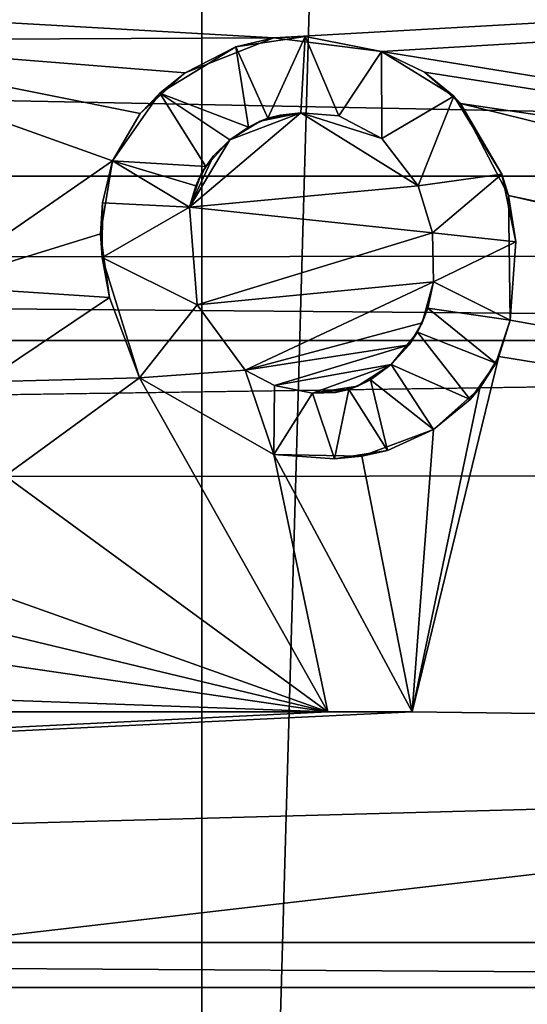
# Model space of a CAD drawing. Extents: x -3 to 104, y -79 to 161.
# Tile 154 of 203: x 59.86 to 61.56, y 92.37 to 95.67. Entities that reach past the tile are written whole.
import ezdxf

# ---------------------------------------------------------------- set-up
doc = ezdxf.new("R2010")
doc.units = 0
doc.header["$MEASUREMENT"] = 0

msp = doc.modelspace()

# ---------------------------------------------------------------- linework, layer by layer
for points in [[(61.810001, 130, -10.3), (58.099998, 0, -10.3), (58.099998, 130, -10.3)], [(61.810001, 0, -10.3), (58.099998, 0, -10.3), (61.810001, 130, -10.3)], [(80.207298, 83.608299, 18.9), (98.300003, 129.649994, 18.9), (40.9254, 118.957001, 18.9)], [(98.300003, 129.649994, 17.299999), (74.475899, 72.517403, 17.299999), (60.471001, 126.727997, 17.299999)], [(39.471001, 29.076, 0.1), (39.238899, 116.759003, 0.1), (60.471001, 126.727997, 0.1)], [(39.471001, 29.076, 0.1), (60.471001, 126.727997, 0.1), (60.471001, 19.228001, 0.1)], [(60.471001, 126.727997, 17.299999), (74.475899, 72.517403, 17.299999), (73.696999, 72.517403, 17.299999)], [(60.471001, 126.727997, 17.299999), (73.696999, 72.517403, 17.299999), (72.9953, 72.179497, 17.299999)], [(60.471001, 19.228001, 17.299999), (60.471001, 126.727997, 17.299999), (72.336403, 70.811302, 17.299999)], [(72.336403, 70.811302, 17.299999), (60.471001, 126.727997, 17.299999), (72.509804, 71.570602, 17.299999)], [(72.509804, 71.570602, 17.299999), (60.471001, 126.727997, 17.299999), (72.9953, 72.179497, 17.299999)], [(60.471001, 126.727997, 17.299999), (60.471001, 19.228001, 17.299999), (60.471001, 19.228001, 0.1)], [(60.471001, 126.727997, 17.299999), (60.471001, 19.228001, 0.1), (60.471001, 126.727997, 0.1)], [(39.528702, 112.523003), (39.528702, 23.4326), (96.9217, 124.593002)], [(39.528702, 23.4326), (96.9217, 5.4074), (96.9217, 124.593002)], [(5.1713, 6.7213, -72.699997), (95.428703, 123.278999, -72.699997), (5.1713, 123.278999, -72.699997)], [(5.1713, 6.7213, -72.699997), (95.428703, 6.7213, -72.699997), (95.428703, 123.278999, -72.699997)], [(40.428501, 117.757004, 18.9), (80.207298, 83.608299, 18.9), (40.9254, 118.957001, 18.9)], [(39.471001, 116.879997, 18.9), (80.207298, 83.608299, 18.9), (40.428501, 117.757004, 18.9)], [(72.9953, 72.179497, 18.9), (39.471001, 116.879997, 18.9), (38.997101, 116.658997, 18.9)], [(72.9953, 72.179497, 18.9), (80.207298, 83.608299, 18.9), (39.471001, 116.879997, 18.9)], [(72.509804, 71.570602, 18.9), (38.997101, 116.658997, 18.9), (38.492001, 116.524002, 18.9)], [(72.9953, 72.179497, 18.9), (38.997101, 116.658997, 18.9), (72.509804, 71.570602, 18.9)], [(72.509804, 71.570602, 18.9), (38.492001, 116.524002, 18.9), (10.3364, 88.811302, 18.9)], [(59.040298, 95.600899, -74.699997), (39.799999, 96.800003, -74.699997), (60.7122, 95.608299, -74.699997)], [(60.7122, 95.608299, -74.699997), (39.799999, 96.800003, -74.699997), (81.800003, 96.800003, -74.699997)], [(61.073799, 95.562302, -74.699997), (60.7122, 95.608299, -74.699997), (81.800003, 96.800003, -74.699997)], [(70.724998, 94, -74.699997), (61.073799, 95.562302, -74.699997), (81.800003, 96.800003, -74.699997)], [(6.7864, 96.465401, 54.137001), (72.386398, 96.465401, 54.137001), (72.386398, 95.145103, 55.966702)], [(6.7864, 95.145103, 55.966702), (6.7864, 96.465401, 54.137001), (72.386398, 95.145103, 55.966702)], [(79.628998, 94.898003, 67.598701), (57.206299, 96.148697, 66.804199), (43.787899, 94.854897, 68.343597)], [(79.6185, 95.531601, 67.352898), (57.206299, 96.148697, 66.804199), (79.628998, 94.898003, 67.598701)], [(79.5989, 95.9916, 66.852798), (57.206299, 96.148697, 66.804199), (79.6185, 95.531601, 67.352898)], [(60.4161, 95.490799, -74.699997), (59.040298, 95.600899, -74.699997), (60.7122, 95.608299, -74.699997)], [(60.264999, 95.354301, -74.699997), (59.040298, 95.600899, -74.699997), (60.4161, 95.490799, -74.699997)], [(60.1726, 95.195602, -74.699997), (59.040298, 95.600899, -74.699997), (60.264999, 95.354301, -74.699997)], [(60.1726, 95.195602, -74.699997), (59.567501, 94.777496, -74.699997), (59.040298, 95.600899, -74.699997)], [(60.4161, 95.490799, -74.699997), (60.7122, 95.608299, -74.699997), (60.585701, 95.577797, -74.5)], [(60.585701, 95.577797, -74.5), (60.7122, 95.608299, -74.699997), (60.817501, 95.613197, -74.5)], [(60.585701, 95.577797, -74.5), (60.817501, 95.613197, -74.5), (60.692699, 95.338799, -74.5)], [(60.817501, 95.613197, -74.5), (60.8036, 95.356598, -74.5), (60.692699, 95.338799, -74.5)], [(60.7122, 95.608299, -74.699997), (61.073799, 95.562302, -74.699997), (60.817501, 95.613197, -74.5)], [(60.817501, 95.613197, -74.5), (60.929798, 95.346603, -74.5), (60.8036, 95.356598, -74.5)], [(60.817501, 95.613197, -74.5), (61.073799, 95.562302, -74.699997), (61.073799, 95.562302, -74.5)], [(60.817501, 95.613197, -74.5), (61.073799, 95.562302, -74.5), (60.929798, 95.346603, -74.5)], [(60.330502, 95.423203, -74.5), (60.4161, 95.490799, -74.699997), (60.585701, 95.577797, -74.5)], [(60.330502, 95.423203, -74.5), (60.585701, 95.577797, -74.5), (60.627499, 95.309402, -74.5)], [(60.585701, 95.577797, -74.5), (60.692699, 95.338799, -74.5), (60.627499, 95.309402, -74.5)], [(61.073799, 95.562302, -74.5), (61.074902, 95.270798, -74.5), (60.929798, 95.346603, -74.5)], [(61.216801, 95.493103, -74.699997), (61.073799, 95.562302, -74.699997), (70.724998, 94, -74.699997)], [(61.073799, 95.562302, -74.699997), (61.216801, 95.493103, -74.699997), (61.073799, 95.562302, -74.5)], [(61.073799, 95.562302, -74.5), (61.216801, 95.493103, -74.699997), (61.315102, 95.4123, -74.5)], [(61.073799, 95.562302, -74.5), (61.315102, 95.4123, -74.5), (61.074902, 95.270798, -74.5)], [(60.264999, 95.354301, -74.699997), (60.4161, 95.490799, -74.699997), (60.330502, 95.423203, -74.5)], [(61.337399, 95.388603, -74.699997), (61.216801, 95.493103, -74.699997), (70.724998, 94, -74.699997)], [(61.216801, 95.493103, -74.699997), (61.337399, 95.388603, -74.699997), (61.315102, 95.4123, -74.5)], [(60.1726, 95.195602, -74.5), (60.264999, 95.354301, -74.699997), (60.330502, 95.423203, -74.5)], [(60.330502, 95.423203, -74.5), (60.484699, 95.177299, -74.5), (60.1726, 95.195602, -74.5)], [(60.330502, 95.423203, -74.5), (60.627499, 95.309402, -74.5), (60.5653, 95.266098, -74.5)], [(60.330502, 95.423203, -74.5), (60.5653, 95.266098, -74.5), (60.484699, 95.177299, -74.5)], [(61.074902, 95.270798, -74.5), (61.315102, 95.4123, -74.5), (61.195702, 95.111702, -74.5)], [(61.315102, 95.4123, -74.5), (61.476799, 95.151199, -74.5), (61.195702, 95.111702, -74.5)], [(61.337399, 95.388603, -74.699997), (61.476799, 95.151199, -74.5), (61.315102, 95.4123, -74.5)], [(69.571297, 93.360397, -74.699997), (61.337399, 95.388603, -74.699997), (70.724998, 94, -74.699997)], [(69.571297, 93.360397, -74.699997), (61.498501, 95.079697, -74.699997), (61.337399, 95.388603, -74.699997)], [(61.337399, 95.388603, -74.699997), (61.498501, 95.079697, -74.699997), (61.476799, 95.151199, -74.5)], [(60.1726, 95.195602, -74.699997), (60.264999, 95.354301, -74.699997), (60.1726, 95.195602, -74.5)], [(61.195702, 95.111702, -74.699997), (60.430199, 95.0411, -74.699997), (60.8036, 95.356598, -74.699997)], [(60.8036, 95.356598, -74.699997), (60.430199, 95.0411, -74.699997), (60.5653, 95.266098, -74.699997)], [(60.8036, 95.356598, -74.699997), (60.5653, 95.266098, -74.699997), (60.666302, 95.328697, -74.699997)], [(60.692699, 95.338799, -74.5), (60.666302, 95.328697, -74.699997), (60.627499, 95.309402, -74.5)], [(60.8036, 95.356598, -74.699997), (60.666302, 95.328697, -74.699997), (60.733299, 95.349602, -74.699997)], [(60.733299, 95.349602, -74.699997), (60.666302, 95.328697, -74.699997), (60.692699, 95.338799, -74.5)], [(60.8036, 95.356598, -74.5), (60.733299, 95.349602, -74.699997), (60.692699, 95.338799, -74.5)], [(60.8036, 95.356598, -74.699997), (60.733299, 95.349602, -74.699997), (60.8036, 95.356598, -74.5)], [(61.074902, 95.270798, -74.699997), (60.8036, 95.356598, -74.699997), (60.929798, 95.346603, -74.699997)], [(61.195702, 95.111702, -74.699997), (60.8036, 95.356598, -74.699997), (61.074902, 95.270798, -74.699997)], [(60.929798, 95.346603, -74.5), (60.929798, 95.346603, -74.699997), (60.8036, 95.356598, -74.5)], [(60.929798, 95.346603, -74.699997), (60.8036, 95.356598, -74.699997), (60.8036, 95.356598, -74.5)], [(61.074902, 95.270798, -74.5), (60.929798, 95.346603, -74.699997), (60.929798, 95.346603, -74.5)], [(61.074902, 95.270798, -74.699997), (60.929798, 95.346603, -74.699997), (61.074902, 95.270798, -74.5)], [(60.666302, 95.328697, -74.699997), (60.5653, 95.266098, -74.699997), (60.627499, 95.309402, -74.5)], [(60.627499, 95.309402, -74.5), (60.5653, 95.266098, -74.699997), (60.5653, 95.266098, -74.5)], [(61.195702, 95.111702, -74.5), (61.195702, 95.111702, -74.699997), (61.074902, 95.270798, -74.5)], [(61.195702, 95.111702, -74.699997), (61.074902, 95.270798, -74.699997), (61.074902, 95.270798, -74.5)], [(60.5653, 95.266098, -74.699997), (60.430199, 95.0411, -74.699997), (60.511002, 95.212799, -74.699997)], [(60.5653, 95.266098, -74.5), (60.511002, 95.212799, -74.699997), (60.484699, 95.177299, -74.5)], [(60.5653, 95.266098, -74.699997), (60.511002, 95.212799, -74.699997), (60.5653, 95.266098, -74.5)], [(60.511002, 95.212799, -74.699997), (60.430199, 95.0411, -74.699997), (60.4697, 95.152298, -74.699997)], [(60.511002, 95.212799, -74.699997), (60.4697, 95.152298, -74.699997), (60.484699, 95.177299, -74.5)], [(60.1325, 94.951202, -74.699997), (59.567501, 94.777496, -74.699997), (60.1726, 95.195602, -74.699997)], [(60.1325, 94.951202, -74.699997), (60.1726, 95.195602, -74.699997), (60.138599, 95.055397, -74.5)], [(60.138599, 95.055397, -74.5), (60.1726, 95.195602, -74.699997), (60.1726, 95.195602, -74.5)], [(60.1726, 95.195602, -74.5), (60.430199, 95.0411, -74.5), (60.138599, 95.055397, -74.5)], [(60.1726, 95.195602, -74.5), (60.484699, 95.177299, -74.5), (60.451, 95.112701, -74.5)], [(60.1726, 95.195602, -74.5), (60.451, 95.112701, -74.5), (60.430199, 95.0411, -74.5)], [(60.484699, 95.177299, -74.5), (60.4697, 95.152298, -74.699997), (60.451, 95.112701, -74.5)], [(6.7864, 95.145103, 55.966702), (72.386398, 95.145103, 55.966702), (72.386398, 94.594002, 58.154598)], [(6.7864, 94.594002, 58.154598), (6.7864, 95.145103, 55.966702), (72.386398, 94.594002, 58.154598)], [(60.4697, 95.152298, -74.699997), (60.430199, 95.0411, -74.699997), (60.451, 95.112701, -74.5)], [(61.195702, 95.111702, -74.5), (61.476799, 95.151199, -74.5), (61.244099, 94.955002, -74.5)], [(61.244099, 94.955002, -74.5), (61.476799, 95.151199, -74.5), (61.522701, 94.924004, -74.5)], [(61.476799, 95.151199, -74.5), (61.498501, 95.079697, -74.699997), (61.522701, 94.924004, -74.5)], [(60.451, 95.112701, -74.5), (60.430199, 95.0411, -74.699997), (60.430199, 95.0411, -74.5)], [(61.244099, 94.955002, -74.699997), (60.430199, 95.0411, -74.699997), (61.195702, 95.111702, -74.699997)], [(61.244099, 94.955002, -74.5), (61.195702, 95.111702, -74.699997), (61.195702, 95.111702, -74.5)], [(61.244099, 94.955002, -74.699997), (61.195702, 95.111702, -74.699997), (61.244099, 94.955002, -74.5)], [(69.485199, 93.237503, -74.699997), (61.498501, 95.079697, -74.699997), (69.571297, 93.360397, -74.699997)], [(69.485199, 93.237503, -74.699997), (61.504501, 94.661697, -74.699997), (61.498501, 95.079697, -74.699997)], [(61.498501, 95.079697, -74.699997), (61.504501, 94.661697, -74.699997), (61.522701, 94.924004, -74.5)], [(60.1376, 94.872101, -74.5), (60.1325, 94.951202, -74.699997), (60.138599, 95.055397, -74.5)], [(60.138599, 95.055397, -74.5), (60.430199, 95.0411, -74.5), (60.1376, 94.872101, -74.5)], [(60.1376, 94.872101, -74.5), (60.430199, 95.0411, -74.5), (60.4561, 94.712997, -74.5)], [(61.244099, 94.955002, -74.699997), (60.4561, 94.712997, -74.699997), (60.430199, 95.0411, -74.699997)], [(60.430199, 95.0411, -74.699997), (60.4561, 94.712997, -74.5), (60.430199, 95.0411, -74.5)], [(60.430199, 95.0411, -74.699997), (60.4561, 94.712997, -74.699997), (60.4561, 94.712997, -74.5)], [(60.162701, 94.7379, -74.699997), (59.567501, 94.777496, -74.699997), (60.1325, 94.951202, -74.699997)], [(60.162701, 94.7379, -74.699997), (60.1325, 94.951202, -74.699997), (60.1376, 94.872101, -74.5)], [(61.247501, 94.790199, -74.699997), (60.4561, 94.712997, -74.699997), (61.244099, 94.955002, -74.699997)], [(61.244099, 94.955002, -74.5), (61.522701, 94.924004, -74.5), (61.247501, 94.790199, -74.5)], [(61.247501, 94.790199, -74.699997), (61.244099, 94.955002, -74.699997), (61.247501, 94.790199, -74.5)], [(61.247501, 94.790199, -74.5), (61.244099, 94.955002, -74.699997), (61.244099, 94.955002, -74.5)], [(61.247501, 94.790199, -74.5), (61.522701, 94.924004, -74.5), (61.504501, 94.661697, -74.5)], [(61.522701, 94.924004, -74.5), (61.504501, 94.661697, -74.699997), (61.504501, 94.661697, -74.5)], [(43.787899, 94.854897, 68.343597), (56.8284, 92.251999, 68.570602), (79.628998, 94.898003, 67.598701)], [(56.8284, 92.251999, 68.570602), (74.2976, 92.252098, 68.1493), (79.628998, 94.898003, 67.598701)], [(60.2631, 94.468697, -74.5), (60.162701, 94.7379, -74.699997), (60.1376, 94.872101, -74.5)], [(60.1376, 94.872101, -74.5), (60.4561, 94.712997, -74.5), (60.2631, 94.468697, -74.5)], [(60.162701, 94.7379, -74.699997), (59.741299, 94.455399, -74.699997), (59.567501, 94.777496, -74.699997)], [(61.247501, 94.790199, -74.699997), (60.6166, 94.494003, -74.699997), (60.4561, 94.712997, -74.699997)], [(61.209801, 94.652802, -74.699997), (60.6166, 94.494003, -74.699997), (61.247501, 94.790199, -74.699997)], [(61.209801, 94.652802, -74.699997), (61.247501, 94.790199, -74.699997), (61.2286, 94.701698, -74.5)], [(61.247501, 94.790199, -74.5), (61.504501, 94.661697, -74.5), (61.2286, 94.701698, -74.5)], [(61.2286, 94.701698, -74.5), (61.247501, 94.790199, -74.699997), (61.247501, 94.790199, -74.5)], [(60.2631, 94.468697, -74.699997), (59.741299, 94.455399, -74.699997), (60.162701, 94.7379, -74.699997)], [(60.2631, 94.468697, -74.699997), (60.162701, 94.7379, -74.699997), (60.2631, 94.468697, -74.5)], [(60.4561, 94.712997, -74.5), (60.6166, 94.494003, -74.5), (60.2631, 94.468697, -74.5)], [(60.4561, 94.712997, -74.699997), (60.6166, 94.494003, -74.699997), (60.4561, 94.712997, -74.5)], [(60.4561, 94.712997, -74.5), (60.6166, 94.494003, -74.699997), (60.6166, 94.494003, -74.5)], [(61.2286, 94.701698, -74.5), (61.4561, 94.517998, -74.5), (61.194, 94.622101, -74.5)], [(61.194, 94.622101, -74.5), (61.209801, 94.652802, -74.699997), (61.2286, 94.701698, -74.5)], [(61.2286, 94.701698, -74.5), (61.504501, 94.661697, -74.5), (61.4561, 94.517998, -74.5)], [(61.165699, 94.578598, -74.699997), (60.6166, 94.494003, -74.699997), (61.209801, 94.652802, -74.699997)], [(61.165699, 94.578598, -74.699997), (61.209801, 94.652802, -74.699997), (61.194, 94.622101, -74.5)], [(61.504501, 94.661697, -74.5), (61.466801, 94.540398, -74.699997), (61.4561, 94.517998, -74.5)], [(69.485199, 93.237503, -74.699997), (61.466801, 94.540398, -74.699997), (61.504501, 94.661697, -74.699997)], [(61.504501, 94.661697, -74.699997), (61.466801, 94.540398, -74.699997), (61.504501, 94.661697, -74.5)], [(61.194, 94.622101, -74.5), (61.3703, 94.395699, -74.5), (61.105801, 94.513298, -74.5)], [(61.105801, 94.513298, -74.5), (61.165699, 94.578598, -74.699997), (61.194, 94.622101, -74.5)], [(61.194, 94.622101, -74.5), (61.4561, 94.517998, -74.5), (61.3703, 94.395699, -74.5)], [(6.7864, 94.594002, 58.154598), (72.386398, 94.594002, 58.154598), (39.5867, 94.119301, 66.387604)], [(39.5867, 94.119301, 66.387604), (72.386398, 94.594002, 58.154598), (72.384598, 94.148697, 65.877502)], [(60.7145, 94.442902, -74.699997), (60.6166, 94.494003, -74.699997), (61.165699, 94.578598, -74.699997)], [(61.105801, 94.513298, -74.699997), (60.7145, 94.442902, -74.699997), (61.165699, 94.578598, -74.699997)], [(61.105801, 94.513298, -74.699997), (61.165699, 94.578598, -74.699997), (61.105801, 94.513298, -74.5)], [(60.842201, 94.416801, -74.699997), (60.7145, 94.442902, -74.699997), (61.105801, 94.513298, -74.699997)], [(60.993301, 94.440498, -74.699997), (60.842201, 94.416801, -74.699997), (61.105801, 94.513298, -74.699997)], [(60.993301, 94.440498, -74.699997), (61.105801, 94.513298, -74.699997), (61.0364, 94.462196, -74.5)], [(61.0364, 94.462196, -74.5), (61.105801, 94.513298, -74.5), (61.247501, 94.294899, -74.5)], [(61.0364, 94.462196, -74.5), (61.105801, 94.513298, -74.699997), (61.105801, 94.513298, -74.5)], [(61.105801, 94.513298, -74.5), (61.3703, 94.395699, -74.5), (61.247501, 94.294899, -74.5)], [(61.466801, 94.540398, -74.699997), (61.176399, 93.349098, -74.699997), (61.403099, 94.433998, -74.699997)], [(69.485199, 93.237503, -74.699997), (61.176399, 93.349098, -74.699997), (61.466801, 94.540398, -74.699997)], [(61.4561, 94.517998, -74.5), (61.403099, 94.433998, -74.699997), (61.3703, 94.395699, -74.5)], [(61.466801, 94.540398, -74.699997), (61.403099, 94.433998, -74.699997), (61.4561, 94.517998, -74.5)], [(60.2631, 94.468697, -74.5), (60.6166, 94.494003, -74.5), (60.7131, 94.211098, -74.5)], [(60.6166, 94.494003, -74.5), (60.7145, 94.442902, -74.5), (60.7131, 94.211098, -74.5)], [(60.6166, 94.494003, -74.699997), (60.7145, 94.442902, -74.699997), (60.6166, 94.494003, -74.5)], [(60.6166, 94.494003, -74.5), (60.7145, 94.442902, -74.699997), (60.7145, 94.442902, -74.5)], [(60.2631, 94.468697, -74.699997), (59.812401, 94.140503, -74.699997), (59.741299, 94.455399, -74.699997)], [(60.2631, 94.468697, -74.699997), (60.893398, 93.349098, -74.699997), (59.812401, 94.140503, -74.699997)], [(60.893398, 93.349098, -74.699997), (60.2631, 94.468697, -74.699997), (60.893398, 93.349098, -74.5)], [(60.893398, 93.349098, -74.5), (60.2631, 94.468697, -74.699997), (60.2631, 94.468697, -74.5)], [(60.2631, 94.468697, -74.5), (60.7131, 94.211098, -74.5), (60.893398, 93.349098, -74.5)], [(60.964001, 94.429703, -74.5), (61.0364, 94.462196, -74.5), (61.0937, 94.225304, -74.5)], [(60.964001, 94.429703, -74.5), (60.993301, 94.440498, -74.699997), (61.0364, 94.462196, -74.5)], [(61.0364, 94.462196, -74.5), (61.247501, 94.294899, -74.5), (61.0937, 94.225304, -74.5)], [(60.7145, 94.442902, -74.5), (60.842201, 94.416801, -74.5), (60.7131, 94.211098, -74.5)], [(60.842201, 94.416801, -74.5), (60.9156, 94.197403, -74.5), (60.7131, 94.211098, -74.5)], [(60.7145, 94.442902, -74.5), (60.842201, 94.416801, -74.699997), (60.842201, 94.416801, -74.5)], [(60.7145, 94.442902, -74.699997), (60.842201, 94.416801, -74.699997), (60.7145, 94.442902, -74.5)], [(60.919201, 94.419197, -74.699997), (60.842201, 94.416801, -74.699997), (60.993301, 94.440498, -74.699997)], [(60.842201, 94.416801, -74.5), (60.964001, 94.429703, -74.5), (60.9156, 94.197403, -74.5)], [(60.842201, 94.416801, -74.5), (60.919201, 94.419197, -74.699997), (60.964001, 94.429703, -74.5)], [(60.842201, 94.416801, -74.699997), (60.919201, 94.419197, -74.699997), (60.842201, 94.416801, -74.5)], [(60.964001, 94.429703, -74.5), (61.0937, 94.225304, -74.5), (60.9156, 94.197403, -74.5)], [(60.919201, 94.419197, -74.699997), (60.993301, 94.440498, -74.699997), (60.964001, 94.429703, -74.5)], [(61.403099, 94.433998, -74.699997), (61.176399, 93.349098, -74.699997), (61.247501, 94.294899, -74.699997)], [(61.403099, 94.433998, -74.699997), (61.247501, 94.294899, -74.699997), (61.3703, 94.395699, -74.5)], [(61.3703, 94.395699, -74.5), (61.247501, 94.294899, -74.699997), (61.247501, 94.294899, -74.5)], [(61.247501, 94.294899, -74.699997), (61.176399, 93.349098, -74.699997), (61.007702, 94.2062, -74.699997)], [(61.247501, 94.294899, -74.699997), (61.007702, 94.2062, -74.699997), (61.0937, 94.225304, -74.5)], [(61.247501, 94.294899, -74.5), (61.247501, 94.294899, -74.699997), (61.0937, 94.225304, -74.5)], [(61.0937, 94.225304, -74.5), (61.007702, 94.2062, -74.699997), (60.9156, 94.197403, -74.5)], [(61.176399, 93.349098, -74.699997), (60.7131, 94.211098, -74.699997), (61.007702, 94.2062, -74.699997)], [(60.7131, 94.211098, -74.699997), (61.176399, 93.349098, -74.699997), (60.7131, 94.211098, -74.5)], [(60.7131, 94.211098, -74.5), (61.176399, 93.349098, -74.699997), (61.176399, 93.349098, -74.5)], [(60.9156, 94.197403, -74.5), (60.7131, 94.211098, -74.699997), (60.7131, 94.211098, -74.5)], [(61.007702, 94.2062, -74.699997), (60.7131, 94.211098, -74.699997), (60.9156, 94.197403, -74.5)], [(60.7131, 94.211098, -74.5), (61.176399, 93.349098, -74.5), (60.893398, 93.349098, -74.5)], [(39.5867, 94.119301, 66.387604), (72.384598, 94.148697, 65.877502), (66.386398, 87.311302, 66.932404)], [(66.386398, 87.311302, 66.932404), (29.7887, 87.311302, 67.232697), (39.5867, 94.119301, 66.387604)], [(59.812401, 94.140503, -74.699997), (60.893398, 93.349098, -74.699997), (59.754501, 93.754402, -74.699997)], [(60.893398, 93.349098, -74.699997), (59.696701, 93.635902, -74.699997), (59.754501, 93.754402, -74.699997)], [(60.893398, 93.349098, -74.699997), (59.615601, 93.535797, -74.699997), (59.696701, 93.635902, -74.699997)], [(60.893398, 93.349098, -74.699997), (59.409401, 93.402702, -74.699997), (59.615601, 93.535797, -74.699997)], [(60.893398, 93.349098, -74.699997), (59.138, 93.348396, -74.699997), (59.409401, 93.402702, -74.699997)], [(69.485199, 93.237503, -74.699997), (45.168598, 92.574997, -74.699997), (61.176399, 93.349098, -74.699997)], [(61.176399, 93.349098, -74.699997), (45.168598, 92.574997, -74.699997), (60.893398, 93.349098, -74.699997)], [(60.893398, 93.349098, -74.699997), (45.168598, 92.574997, -74.699997), (59.138, 93.348396, -74.699997)], [(61.176399, 93.349098, -74.5), (61.176399, 93.349098, -74.699997), (60.893398, 93.349098, -74.5)], [(60.893398, 93.349098, -74.5), (61.176399, 93.349098, -74.699997), (60.893398, 93.349098, -74.699997)], [(70.431396, 92.574997, -74.699997), (45.168598, 92.574997, -74.699997), (69.485199, 93.237503, -74.699997)], [(45.168598, 92.574997, -74.5), (70.431396, 92.574997, -74.5), (70.431396, 92.425003, -74.5)], [(45.168598, 92.574997, -74.5), (70.431396, 92.425003, -74.5), (45.168598, 92.425003, -74.5)], [(70.431396, 92.574997, -74.5), (45.168598, 92.574997, -74.5), (45.168598, 92.574997, -74.699997)], [(70.431396, 92.574997, -74.699997), (70.431396, 92.574997, -74.5), (45.168598, 92.574997, -74.699997)], [(45.168598, 92.425003, -74.699997), (70.431396, 92.425003, -74.699997), (46.114799, 91.762497, -74.699997)], [(45.168598, 92.425003, -74.5), (70.431396, 92.425003, -74.699997), (45.168598, 92.425003, -74.699997)], [(70.431396, 92.425003, -74.5), (70.431396, 92.425003, -74.699997), (45.168598, 92.425003, -74.5)], [(46.114799, 91.762497, -74.699997), (70.431396, 92.425003, -74.699997), (69.485199, 91.762497, -74.699997)]]:
    msp.add_3dface(points)

doc.saveas('drawing.dxf')
